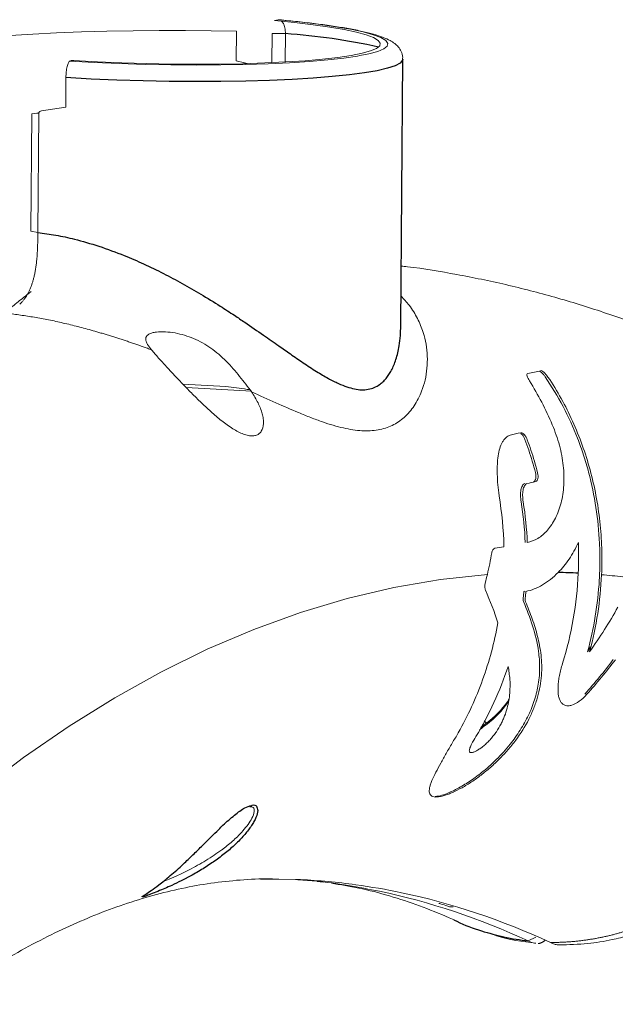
# Model space of a CAD drawing. Header units: millimetres. Extents: x -1472 to 1442, y -78 to 2620.
# Tile 99 of 102: x 1058 to 1137, y 2175 to 2305. Entities that reach past the tile are written whole.
import ezdxf

# ---------------------------------------------------------------- set-up
doc = ezdxf.new("R2010")
doc.units = ezdxf.units.MM

msp = doc.modelspace()

# ---------------------------------------------------------------- linework, layer by layer
at = {"color": 144, "linetype": 'Continuous', "lineweight": 18}
for p, q in [((1092.29, 2304.92), (1091.81, 2304.84)), ((1086.78, 2303.41), (1086.75, 2299.51)), ((1091.45, 2299.29), (1091.48, 2303.14)), ((1093.26, 2303.1), (1091.48, 2303.14)), ((1093.23, 2299.36), (1093.26, 2303.1)), ((1064.94, 2299.54), (1064.76, 2299.47)), ((1064.25, 2297.29), (1064.22, 2293.4)), ((1059.74, 2292.52), (1059.63, 2277.04)), ((1060.65, 2292.61), (1060.54, 2276.84)), ((1061.02, 2292.89), (1064.22, 2293.4)), ((1059.63, 2277.04), (1060.54, 2276.84)), ((1079.71, 2256.81), (1085.36, 2256.51)), ((1088.82, 2255.9), (1080.15, 2256.36)), ((1124.76, 2229.46), (1124.88, 2229.5)), ((1133.58, 2222.13), (1133.17, 2221.48)), ((1088.49, 2201.02), (1088.57, 2201.03)), ((1089.98, 2191.46), (1095.24, 2191.4)), ((1097.45, 2191.14), (1098.23, 2191.06)), ((1126.36, 2183.8), (1125.35, 2183.29)), ((1129.58, 2182.77), (1129.74, 2182.8))]:
    msp.add_line(p, q, dxfattribs=at)
at = {"color": 7, "linetype": 'Continuous', "lineweight": 25}
for p, q in [((1108.5, 2264.5), (1108.76, 2299.72)), ((1108.49, 2264.5), (1108.49, 2264.7)), ((1119.52, 2212.35), (1119.81, 2212.04)), ((1080.95, 2192), (1079.49, 2191.24))]:
    msp.add_line(p, q, dxfattribs=at)
at = {"color": 144, "linetype": 'Continuous', "lineweight": 18, "flags": 128}
for points in [[(1091.81, 2304.84), (1094.47, 2304.58), (1096.91, 2304.28), (1099.1, 2303.97), (1101.01, 2303.64), (1102.63, 2303.29), (1103.92, 2302.93), (1104.89, 2302.57), (1105.52, 2302.21), (1105.79, 2301.85), (1105.71, 2301.49), (1105.28, 2301.15), (1104.5, 2300.82), (1103.38, 2300.51), (1101.94, 2300.22), (1100.19, 2299.96), (1098.15, 2299.73), (1095.84, 2299.53), (1093.3, 2299.36), (1090.55, 2299.23), (1087.63, 2299.13), (1084.56, 2299.08), (1081.39, 2299.06), (1078.15, 2299.08), (1074.88, 2299.15), (1071.62, 2299.25), (1068.41, 2299.38), (1065.27, 2299.56)], [(1103.1, 2300.2), (1104.28, 2300.44), (1105.45, 2300.76), (1106.26, 2301.1), (1106.71, 2301.46), (1106.79, 2301.82), (1106.51, 2302.2), (1105.86, 2302.58), (1104.86, 2302.95), (1103.51, 2303.32), (1101.84, 2303.68), (1099.85, 2304.02), (1097.58, 2304.35), (1095.05, 2304.65), (1092.29, 2304.92)], [(1056.89, 2302.85), (1059.87, 2303.04), (1063.01, 2303.2), (1066.29, 2303.33), (1069.67, 2303.42), (1073.12, 2303.49), (1076.59, 2303.52), (1080.05, 2303.51), (1083.46, 2303.48), (1086.78, 2303.41)], [(1064.76, 2299.47), (1068, 2299.29), (1071.33, 2299.15), (1074.71, 2299.04), (1078.09, 2298.98), (1081.45, 2298.95), (1084.74, 2298.97), (1087.92, 2299.02), (1090.96, 2299.12), (1093.81, 2299.25), (1096.45, 2299.43), (1098.84, 2299.63), (1100.96, 2299.87), (1102.78, 2300.14), (1103.1, 2300.2)], [(1086.75, 2299.51), (1087.83, 2299.24), (1088.2, 2299.15)], [(1060.65, 2292.61), (1060.4, 2292.59), (1060.14, 2292.56), (1059.74, 2292.52)], [(1052.69, 2202.99), (1058.65, 2207.51), (1064.66, 2211.65), (1070.71, 2215.41), (1076.8, 2218.8), (1082.92, 2221.81), (1089.06, 2224.43), (1095.23, 2226.67), (1101.4, 2228.51), (1107.58, 2229.96), (1113.76, 2231.02), (1119.94, 2231.69)]]:
    msp.add_lwpolyline(points, dxfattribs=at)
at = {"color": 7, "linetype": 'Continuous', "lineweight": 25, "flags": 128}
msp.add_lwpolyline([(1108.76, 2299.72), (1108.74, 2299.59), (1108.43, 2299.22), (1107.77, 2298.87), (1106.75, 2298.53), (1105.39, 2298.21), (1103.71, 2297.92), (1101.72, 2297.66), (1099.44, 2297.42), (1096.9, 2297.22), (1094.13, 2297.05), (1091.16, 2296.92), (1088.02, 2296.83), (1084.74, 2296.78), (1081.36, 2296.76), (1077.91, 2296.79), (1074.44, 2296.86), (1070.98, 2296.97), (1067.58, 2297.11), (1064.25, 2297.29)], dxfattribs=at)
at = {"color": 7, "linetype": 'Continuous', "lineweight": 25}
for centre, radius, start, end in [((1087.26, 2217.77), 85.54, 77.6515, 85.9814), ((1127.27, 2136.5), 95.47, 87.1873, 88.7868)]:
    msp.add_arc(centre, radius, start, end, dxfattribs=at)
at = {"color": 144, "linetype": 'Continuous', "lineweight": 18}
for centre, radius, start, end in [((1065.15, 2298.35), 1.22, 84.1603, 99.8776), ((1127.26, 2136.47), 95.5, 83.6355, 85.333)]:
    msp.add_arc(centre, radius, start, end, dxfattribs=at)
for points, knots in [([(1108.73, 2299.71), (1108.74, 2299.8), (1108.78, 2300.17), (1108.55, 2300.78), (1108.16, 2301.39), (1107.66, 2301.85), (1107.01, 2302.25), (1106.13, 2302.64), (1104.94, 2303.03), (1103.42, 2303.41), (1101.66, 2303.76), (1099.62, 2304.1), (1097.37, 2304.4), (1094.96, 2304.68), (1093.22, 2304.86), (1092.32, 2304.94), (1092.28, 2304.94)], [0, 0, 0, 0, 0.0137, 0.059327, 0.104173, 0.153669, 0.215699, 0.304042, 0.406707, 0.504007, 0.606669, 0.706627, 0.80525, 0.903152, 0.995291, 1, 1, 1, 1]), ([(1093.26, 2303.1), (1093.24, 2303.36), (1093.22, 2303.87), (1093.02, 2304.46), (1092.83, 2304.66), (1092.75, 2304.74)], [0, 0, 0, 0, 0.367235, 0.733668, 1, 1, 1, 1]), ([(1064.76, 2299.47), (1064.73, 2299.46), (1064.7, 2299.44), (1064.64, 2299.36), (1064.6, 2299.31), (1064.54, 2299.19), (1064.51, 2299.11), (1064.46, 2298.95), (1064.43, 2298.85), (1064.39, 2298.65), (1064.36, 2298.55), (1064.33, 2298.31), (1064.31, 2298.19), (1064.27, 2297.82), (1064.25, 2297.55), (1064.25, 2297.29)], [0, 0, 0, 0, 0.125, 0.125, 0.25, 0.25, 0.375, 0.375, 0.5, 0.5, 0.625, 0.625, 0.75, 0.75, 1, 1, 1, 1]), ([(1061.02, 2292.89), (1060.94, 2292.88), (1060.86, 2292.86), (1060.76, 2292.79), (1060.73, 2292.76), (1060.68, 2292.7), (1060.66, 2292.66), (1060.65, 2292.61)], [0, 0, 0, 0, 0.5, 0.5, 0.75, 0.75, 1, 1, 1, 1]), ([(1060.54, 2276.84), (1060.54, 2276.69), (1060.53, 2276.32), (1060.53, 2275.74), (1060.51, 2275.18), (1060.49, 2274.61), (1060.46, 2274.06), (1060.42, 2273.49), (1060.37, 2272.98), (1060.33, 2272.65), (1060.31, 2272.5)], [0, 0, 0, 0, 0.109602, 0.250036, 0.402694, 0.499533, 0.643463, 0.775124, 0.894052, 1, 1, 1, 1]), ([(1060.01, 2270.89), (1060.03, 2270.97), (1060.07, 2271.13), (1060.12, 2271.38), (1060.17, 2271.64), (1060.22, 2271.92), (1060.27, 2272.21), (1060.29, 2272.4), (1060.31, 2272.5)], [0, 0, 0, 0, 0.151753, 0.309407, 0.473037, 0.642686, 0.818355, 1, 1, 1, 1]), ([(1150.59, 2260.18), (1149.75, 2260.57), (1146.82, 2261.93), (1141.73, 2264.02), (1135.33, 2266.35), (1128.88, 2268.33), (1122.41, 2270.01), (1115.9, 2271.33), (1111.29, 2272.12), (1108.83, 2272.38), (1108.56, 2272.41)], [0, 0, 0, 0, 0.062871, 0.218552, 0.373163, 0.52659, 0.678983, 0.830511, 0.981356, 1, 1, 1, 1]), ([(1059.69, 2269.83), (1059.72, 2269.9), (1059.76, 2270.03), (1059.83, 2270.24), (1059.89, 2270.45), (1059.95, 2270.67), (1059.99, 2270.82), (1060.01, 2270.89)], [0, 0, 0, 0, 0.195015, 0.392349, 0.592193, 0.794702, 1, 1, 1, 1]), ([(1059.64, 2269.04), (1059.14, 2268.64), (1058.1, 2267.83), (1056.94, 2266.88), (1056.28, 2266.36), (1056.13, 2266.24)], [0, 0, 0, 0, 0.421359, 0.865027, 1, 1, 1, 1]), ([(1058.88, 2268.22), (1058.92, 2268.27), (1058.98, 2268.37), (1059.08, 2268.53), (1059.18, 2268.69), (1059.27, 2268.85), (1059.32, 2268.96), (1059.35, 2269.02)], [0, 0, 0, 0, 0.207388, 0.410935, 0.610771, 0.807061, 1, 1, 1, 1]), ([(1059.69, 2269.83), (1059.67, 2269.76), (1059.62, 2269.62), (1059.53, 2269.41), (1059.44, 2269.21), (1059.38, 2269.08), (1059.35, 2269.02)], [0, 0, 0, 0, 0.24944, 0.498957, 0.748996, 1, 1, 1, 1]), ([(1058.14, 2267.37), (1058.19, 2267.41), (1058.28, 2267.5), (1058.41, 2267.64), (1058.54, 2267.78), (1058.66, 2267.93), (1058.77, 2268.07), (1058.85, 2268.17), (1058.88, 2268.22)], [0, 0, 0, 0, 0.184572, 0.361997, 0.532227, 0.695264, 0.851159, 1, 1, 1, 1]), ([(1108.53, 2268.44), (1108.91, 2268.05), (1109.79, 2267.12), (1110.75, 2265.5), (1111.47, 2263.77), (1111.87, 2262.09), (1112.03, 2260.51), (1111.99, 2258.92), (1111.74, 2257.36), (1111.22, 2255.66), (1110.35, 2253.94), (1109.03, 2252.39), (1107.42, 2251.3), (1105.54, 2250.7), (1103.38, 2250.59), (1101.35, 2250.91), (1099.57, 2251.37), (1098.14, 2251.83), (1096.6, 2252.4), (1094.58, 2253.21), (1092, 2254.34), (1089.85, 2255.31), (1088.76, 2255.8)], [0, 0, 0, 0, 0.040699, 0.095498, 0.151493, 0.197126, 0.242732, 0.289639, 0.336858, 0.383002, 0.449962, 0.512988, 0.573105, 0.631493, 0.689838, 0.749909, 0.780982, 0.812919, 0.845842, 0.879866, 0.939053, 1, 1, 1, 1]), ([(1075.56, 2261.35), (1075.38, 2261.41), (1075.01, 2261.55), (1074.45, 2261.75), (1073.9, 2261.95), (1073.34, 2262.14), (1072.78, 2262.33), (1072.23, 2262.52), (1071.67, 2262.7), (1071.11, 2262.89), (1070.56, 2263.06), (1070, 2263.24), (1069.44, 2263.41), (1068.88, 2263.57), (1068.18, 2263.78), (1067.33, 2264.02), (1066.33, 2264.29), (1065.35, 2264.54), (1064.37, 2264.78), (1063.4, 2265), (1062.44, 2265.21), (1061.49, 2265.4), (1060.55, 2265.57), (1059.62, 2265.73), (1058.71, 2265.87), (1057.8, 2266), (1056.91, 2266.11), (1056.33, 2266.17), (1056.03, 2266.19)], [0, 0, 0, 0, 0.029261, 0.058397, 0.087414, 0.116316, 0.145108, 0.173795, 0.20238, 0.230871, 0.25927, 0.287585, 0.315819, 0.343978, 0.372068, 0.422534, 0.472498, 0.521995, 0.571061, 0.619736, 0.668059, 0.716071, 0.763813, 0.811328, 0.85866, 0.905853, 0.952951, 1, 1, 1, 1]), ([(1075.56, 2261.35), (1075.37, 2261.59), (1075.18, 2261.83), (1074.96, 2262.19), (1074.9, 2262.31), (1074.81, 2262.55), (1074.79, 2262.67), (1074.8, 2262.91), (1074.83, 2263.02), (1074.94, 2263.18), (1074.98, 2263.23), (1075.08, 2263.32), (1075.14, 2263.36), (1075.33, 2263.48), (1075.49, 2263.54), (1075.83, 2263.64), (1076.01, 2263.67), (1076.59, 2263.75), (1077, 2263.75), (1077.83, 2263.7), (1078.25, 2263.65), (1079.08, 2263.5), (1079.5, 2263.39), (1080.32, 2263.15), (1080.72, 2263), (1081.52, 2262.67), (1081.92, 2262.48), (1082.68, 2262.05), (1083.05, 2261.82), (1083.77, 2261.32), (1084.12, 2261.05), (1084.79, 2260.46), (1085.12, 2260.15), (1085.75, 2259.52), (1086.05, 2259.19), (1086.63, 2258.52), (1086.92, 2258.17), (1087.48, 2257.49), (1087.75, 2257.15), (1088.27, 2256.47), (1088.53, 2256.14), (1088.76, 2255.8)], [0, 0, 0, 0, 0.0625, 0.0625, 0.09375, 0.09375, 0.125, 0.125, 0.15625, 0.15625, 0.171875, 0.171875, 0.1875, 0.1875, 0.21875, 0.21875, 0.25, 0.25, 0.3125, 0.3125, 0.375, 0.375, 0.4375, 0.4375, 0.5, 0.5, 0.5625, 0.5625, 0.625, 0.625, 0.6875, 0.6875, 0.75, 0.75, 0.8125, 0.8125, 0.875, 0.875, 0.9375, 0.9375, 1, 1, 1, 1]), ([(1088.76, 2255.8), (1089.1, 2255.32), (1089.39, 2254.84), (1089.75, 2254.11), (1089.85, 2253.87), (1090.04, 2253.39), (1090.12, 2253.15), (1090.24, 2252.69), (1090.29, 2252.46), (1090.35, 2252.02), (1090.36, 2251.81), (1090.33, 2251.21), (1090.24, 2250.87), (1090.02, 2250.53), (1089.97, 2250.46), (1089.86, 2250.35), (1089.8, 2250.3), (1089.62, 2250.16), (1089.48, 2250.09), (1089.16, 2250), (1088.98, 2249.98), (1088.6, 2249.99), (1088.4, 2250.01), (1087.98, 2250.12), (1087.76, 2250.19), (1087.31, 2250.38), (1087.07, 2250.49), (1086.36, 2250.88), (1085.87, 2251.2), (1085.14, 2251.74), (1084.89, 2251.93), (1084.4, 2252.32), (1084.16, 2252.52), (1083.69, 2252.94), (1083.45, 2253.15), (1082.97, 2253.58), (1082.74, 2253.8), (1082.04, 2254.45), (1081.6, 2254.89), (1080.94, 2255.55), (1080.72, 2255.77), (1080.29, 2256.21), (1080.08, 2256.43), (1079.03, 2257.51), (1078.25, 2258.33), (1077.17, 2259.51), (1076.82, 2259.9), (1076.16, 2260.64), (1075.85, 2261), (1075.56, 2261.35)], [0, 0, 0, 0, 0.0625, 0.0625, 0.09375, 0.09375, 0.125, 0.125, 0.15625, 0.15625, 0.1875, 0.1875, 0.25, 0.25, 0.265625, 0.265625, 0.28125, 0.28125, 0.3125, 0.3125, 0.34375, 0.34375, 0.375, 0.375, 0.40625, 0.40625, 0.4375, 0.4375, 0.5, 0.5, 0.53125, 0.53125, 0.5625, 0.5625, 0.59375, 0.59375, 0.625, 0.625, 0.6875, 0.6875, 0.71875, 0.71875, 0.75, 0.75, 0.875, 0.875, 0.9375, 0.9375, 1, 1, 1, 1]), ([(1127.58, 2257.79), (1127.51, 2257.89), (1127.36, 2258.09), (1127.11, 2258.34), (1126.92, 2258.5), (1126.84, 2258.54), (1126.82, 2258.55)], [0, 0, 0, 0, 0.348814, 0.6783334, 0.919036, 1, 1, 1, 1]), ([(1127.05, 2258.6), (1127.11, 2258.58), (1127.19, 2258.54), (1127.35, 2258.42), (1127.44, 2258.35), (1127.68, 2258.11), (1127.82, 2257.94), (1127.94, 2257.76)], [0, 0, 0, 0, 0.25, 0.25, 0.5, 0.5, 1, 1, 1, 1]), ([(1125.5, 2257.26), (1125.36, 2257.47), (1125.25, 2257.68), (1125.18, 2257.95), (1125.16, 2258.03), (1125.18, 2258.15), (1125.21, 2258.2), (1125.27, 2258.21)], [0, 0, 0, 0, 0.5, 0.5, 0.75, 0.75, 1, 1, 1, 1]), ([(1133.17, 2221.48), (1134.02, 2224.58), (1134.54, 2227.74), (1134.78, 2231.76), (1134.8, 2232.57), (1134.81, 2234.19), (1134.8, 2234.99), (1134.68, 2237.39), (1134.53, 2238.97), (1134.05, 2242.1), (1133.72, 2243.65), (1133.11, 2245.94), (1132.89, 2246.71), (1132.4, 2248.2), (1132.14, 2248.94), (1131.29, 2251.11), (1130.65, 2252.51), (1129.23, 2255.22), (1128.44, 2256.53), (1127.58, 2257.79)], [0, 0, 0, 0, 0.25, 0.25, 0.3125, 0.3125, 0.375, 0.375, 0.5, 0.5, 0.625, 0.625, 0.6875, 0.6875, 0.75, 0.75, 0.875, 0.875, 1, 1, 1, 1]), ([(1127.94, 2257.76), (1129.19, 2255.91), (1130.27, 2253.96), (1131.67, 2250.89), (1132.09, 2249.84), (1132.86, 2247.7), (1133.21, 2246.6), (1134.12, 2243.25), (1134.55, 2240.97), (1134.93, 2237.52), (1135.01, 2236.35), (1135.07, 2234.6), (1135.08, 2234.01), (1135.07, 2232.84), (1135.06, 2232.24), (1135.03, 2231.65)], [0, 0, 0, 0, 0.25, 0.25, 0.375, 0.375, 0.5, 0.5, 0.75, 0.75, 0.875, 0.875, 0.9375, 0.9375, 1, 1, 1, 1]), ([(1085.36, 2256.51), (1086.31, 2256.38), (1087.38, 2256.24), (1088.43, 2256.1), (1088.54, 2256.09)], [0, 0, 0, 0, 0.888015, 1, 1, 1, 1]), ([(1125.21, 2235.9), (1125.69, 2235.99), (1126.16, 2236.18), (1127.06, 2236.73), (1127.49, 2237.1), (1128.27, 2237.99), (1128.62, 2238.52), (1129.08, 2239.42), (1129.22, 2239.75), (1129.47, 2240.42), (1129.58, 2240.77), (1129.86, 2241.86), (1129.98, 2242.65), (1130.06, 2243.89), (1130.07, 2244.32), (1130.04, 2245.18), (1130.01, 2245.62), (1129.92, 2246.5), (1129.85, 2246.94), (1129.68, 2247.84), (1129.58, 2248.29), (1129.21, 2249.65), (1128.9, 2250.56), (1128.52, 2251.45)], [0, 0, 0, 0, 0.125, 0.125, 0.25, 0.25, 0.375, 0.375, 0.4375, 0.4375, 0.5, 0.5, 0.625, 0.625, 0.6875, 0.6875, 0.75, 0.75, 0.8125, 0.8125, 0.875, 0.875, 1, 1, 1, 1]), ([(1121.48, 2242.07), (1121.35, 2243.08), (1121.27, 2244.02), (1121.24, 2245.14), (1121.24, 2245.36), (1121.24, 2245.79), (1121.25, 2245.99), (1121.28, 2246.6), (1121.31, 2246.98), (1121.41, 2247.69), (1121.48, 2248.03), (1121.66, 2248.63), (1121.77, 2248.89), (1121.97, 2249.24), (1122.04, 2249.35), (1122.19, 2249.55), (1122.28, 2249.64), (1122.54, 2249.89), (1122.74, 2250.01), (1122.96, 2250.09)], [0, 0, 0, 0, 0.25, 0.25, 0.3125, 0.3125, 0.375, 0.375, 0.5, 0.5, 0.625, 0.625, 0.75, 0.75, 0.8125, 0.8125, 0.875, 0.875, 1, 1, 1, 1]), ([(1124.91, 2249.49), (1124.87, 2249.6), (1124.77, 2249.83), (1124.57, 2250.11), (1124.42, 2250.28), (1124.36, 2250.32), (1124.36, 2250.32)], [0, 0, 0, 0, 0.349408, 0.683619, 0.998049, 1, 1, 1, 1]), ([(1124.38, 2250.41), (1124.44, 2250.42), (1124.51, 2250.4), (1124.67, 2250.3), (1124.75, 2250.23), (1124.99, 2249.95), (1125.13, 2249.71), (1125.21, 2249.47)], [0, 0, 0, 0, 0.25, 0.25, 0.5, 0.5, 1, 1, 1, 1]), ([(1126.05, 2243.98), (1126.12, 2244), (1126.18, 2244.04), (1126.27, 2244.17), (1126.31, 2244.26), (1126.37, 2244.58), (1126.36, 2244.85), (1126.29, 2245.13)], [0, 0, 0, 0, 0.25, 0.25, 0.5, 0.5, 1, 1, 1, 1]), ([(1126.57, 2245.11), (1126.64, 2244.83), (1126.65, 2244.56), (1126.59, 2244.24), (1126.55, 2244.15), (1126.46, 2244.02), (1126.4, 2243.97), (1126.33, 2243.96)], [0, 0, 0, 0, 0.5, 0.5, 0.75, 0.75, 1, 1, 1, 1]), ([(1124.4, 2241.29), (1124.35, 2241.58), (1124.33, 2241.85), (1124.32, 2242.38), (1124.34, 2242.63), (1124.4, 2242.95), (1124.42, 2243.06), (1124.48, 2243.24), (1124.52, 2243.32), (1124.6, 2243.47), (1124.65, 2243.54), (1124.76, 2243.65), (1124.81, 2243.69), (1124.88, 2243.72)], [0, 0, 0, 0, 0.25, 0.25, 0.5, 0.5, 0.625, 0.625, 0.75, 0.75, 0.875, 0.875, 1, 1, 1, 1]), ([(1125.16, 2243.69), (1125.03, 2243.63), (1124.93, 2243.53), (1124.76, 2243.23), (1124.69, 2243.04), (1124.61, 2242.61), (1124.6, 2242.36), (1124.6, 2241.83), (1124.63, 2241.56), (1124.67, 2241.28)], [0, 0, 0, 0, 0.25, 0.25, 0.5, 0.5, 0.75, 0.75, 1, 1, 1, 1]), ([(1120.52, 2234.53), (1120.55, 2234.7), (1120.6, 2234.84), (1120.74, 2235.06), (1120.82, 2235.12), (1120.91, 2235.14)], [0, 0, 0, 0, 0.5, 0.5, 1, 1, 1, 1]), ([(1131.96, 2235.91), (1131.6, 2235.11), (1131.19, 2234.38), (1130.29, 2233.06), (1129.8, 2232.47), (1129.29, 2231.95)], [0, 0, 0, 0, 0.5, 0.5, 1, 1, 1, 1]), ([(1129.29, 2231.95), (1128.63, 2231.29), (1127.94, 2230.74), (1126.5, 2229.89), (1125.76, 2229.6), (1125.03, 2229.44)], [0, 0, 0, 0, 0.5, 0.5, 1, 1, 1, 1]), ([(1129.87, 2219.93), (1130.48, 2221.87), (1130.95, 2223.84), (1131.64, 2227.82), (1131.86, 2229.83), (1131.95, 2231.85)], [0, 0, 0, 0, 0.5, 0.5, 1, 1, 1, 1]), ([(1135.03, 2231.65), (1134.95, 2229.93), (1134.78, 2228.23), (1134.26, 2224.84), (1133.9, 2223.15), (1133.44, 2221.48)], [0, 0, 0, 0, 0.5, 0.5, 1, 1, 1, 1]), ([(1119.69, 2229.61), (1119.64, 2229.73), (1119.61, 2229.89), (1119.6, 2230.23), (1119.61, 2230.4), (1119.66, 2230.56)], [0, 0, 0, 0, 0.5, 0.5, 1, 1, 1, 1]), ([(1124.72, 2228.11), (1124.69, 2228.17), (1124.67, 2228.25), (1124.66, 2228.42), (1124.66, 2228.51), (1124.67, 2228.6)], [0, 0, 0, 0, 0.5, 0.5, 1, 1, 1, 1]), ([(1124.98, 2228.09), (1125.3, 2227.34), (1125.59, 2226.59), (1126.13, 2225.07), (1126.37, 2224.3), (1126.77, 2222.71), (1126.93, 2221.9), (1127.12, 2220.18), (1127.15, 2219.29), (1127.05, 2217.9), (1127, 2217.42), (1126.82, 2216.45), (1126.71, 2215.97), (1126.43, 2214.99), (1126.26, 2214.51), (1125.87, 2213.53), (1125.65, 2213.05), (1124.92, 2211.6), (1124.34, 2210.68), (1123.35, 2209.36), (1123, 2208.93), (1122.29, 2208.11), (1121.91, 2207.71), (1121.15, 2206.94), (1120.75, 2206.57), (1119.94, 2205.86), (1119.53, 2205.52), (1118.7, 2204.88), (1118.28, 2204.58), (1117.65, 2204.16), (1117.44, 2204.03), (1117.01, 2203.77), (1116.8, 2203.65), (1116.17, 2203.3), (1115.76, 2203.09), (1115.17, 2202.83), (1114.98, 2202.75), (1114.6, 2202.6), (1114.41, 2202.54), (1113.88, 2202.38), (1113.56, 2202.32), (1113, 2202.29), (1112.78, 2202.32), (1112.53, 2202.46), (1112.46, 2202.52), (1112.35, 2202.66), (1112.32, 2202.75), (1112.24, 2203.03), (1112.25, 2203.27), (1112.34, 2203.68), (1112.38, 2203.83), (1112.48, 2204.14), (1112.55, 2204.31), (1112.76, 2204.82), (1112.94, 2205.19), (1113.33, 2205.96), (1113.55, 2206.36), (1114.01, 2207.2), (1114.25, 2207.62), (1114.75, 2208.5), (1115.01, 2208.95), (1115.55, 2209.86), (1115.83, 2210.32), (1116.1, 2210.79)], [0, 0, 0, 0, 0.0625, 0.0625, 0.125, 0.125, 0.1875, 0.1875, 0.25, 0.25, 0.28125, 0.28125, 0.3125, 0.3125, 0.34375, 0.34375, 0.375, 0.375, 0.4375, 0.4375, 0.46875, 0.46875, 0.5, 0.5, 0.53125, 0.53125, 0.5625, 0.5625, 0.59375, 0.59375, 0.609375, 0.609375, 0.625, 0.625, 0.65625, 0.65625, 0.671875, 0.671875, 0.6875, 0.6875, 0.71875, 0.71875, 0.75, 0.75, 0.765625, 0.765625, 0.78125, 0.78125, 0.8125, 0.8125, 0.828125, 0.828125, 0.84375, 0.84375, 0.875, 0.875, 0.90625, 0.90625, 0.9375, 0.9375, 0.96875, 0.96875, 1, 1, 1, 1]), ([(1113.05, 2202.37), (1113.33, 2202.41), (1114.14, 2202.52), (1115.77, 2203.26), (1117.56, 2204.32), (1119.31, 2205.59), (1121.15, 2207.22), (1122.89, 2209.12), (1124.31, 2211.11), (1125.42, 2213.1), (1126.23, 2215.15), (1126.75, 2217.31), (1126.9, 2219.45), (1126.69, 2222.06), (1125.99, 2224.95), (1125.14, 2227.05), (1124.72, 2228.11)], [0, 0, 0, 0, 0.040365, 0.117284, 0.171427, 0.225647, 0.297846, 0.370052, 0.431107, 0.492116, 0.553362, 0.614582, 0.684467, 0.754536, 0.87713, 1, 1, 1, 1]), ([(1116.1, 2210.79), (1117.37, 2213.04), (1118.44, 2215.37), (1120.18, 2220.2), (1120.86, 2222.71), (1121.34, 2225.3)], [0, 0, 0, 0, 0.5, 0.5, 1, 1, 1, 1]), ([(1128.26, 2183.1), (1128.45, 2183.1), (1128.81, 2183.1), (1129.36, 2183.11), (1129.9, 2183.13), (1130.44, 2183.16), (1130.97, 2183.2), (1131.5, 2183.24), (1132.03, 2183.3), (1132.55, 2183.36), (1133.06, 2183.43), (1133.58, 2183.51), (1134.08, 2183.59), (1134.58, 2183.69), (1135.08, 2183.79), (1135.57, 2183.89), (1136.06, 2184), (1136.54, 2184.12), (1137.01, 2184.25), (1137.48, 2184.38), (1137.95, 2184.51), (1138.41, 2184.65), (1138.86, 2184.8), (1139.31, 2184.95), (1139.75, 2185.1), (1140.18, 2185.26), (1140.62, 2185.43), (1142.1, 2186.01), (1144.6, 2187.16), (1147.97, 2189.15), (1151.12, 2191.44), (1153.35, 2193.38), (1154.79, 2194.79), (1155.54, 2195.56), (1156.29, 2196.36), (1157.01, 2197.17), (1157.72, 2198.01), (1158.42, 2198.87), (1159.1, 2199.74), (1159.76, 2200.64), (1160.4, 2201.56), (1161.02, 2202.49), (1161.62, 2203.44), (1162.21, 2204.41), (1162.77, 2205.4), (1163.31, 2206.4), (1163.83, 2207.42), (1164.32, 2208.45), (1164.79, 2209.49), (1165.24, 2210.55), (1165.67, 2211.62), (1166.07, 2212.7), (1166.44, 2213.79), (1166.79, 2214.89), (1167.12, 2216), (1167.41, 2217.12), (1167.68, 2218.25), (1167.93, 2219.38), (1168.14, 2220.52), (1168.33, 2221.66), (1168.43, 2222.42), (1168.48, 2222.81)], [0, 0, 0, 0, 0.009943, 0.019799, 0.029569, 0.039253, 0.04885, 0.058361, 0.067786, 0.077125, 0.086377, 0.095543, 0.104622, 0.113616, 0.122523, 0.131343, 0.140078, 0.148726, 0.157288, 0.165763, 0.174152, 0.182455, 0.190672, 0.198802, 0.206846, 0.214804, 0.222675, 0.230461, 0.296659, 0.361434, 0.424787, 0.486718, 0.503863, 0.521046, 0.538269, 0.555532, 0.572833, 0.590175, 0.607556, 0.624976, 0.642437, 0.659936, 0.677476, 0.695055, 0.712674, 0.730332, 0.748031, 0.765769, 0.783547, 0.801365, 0.819222, 0.83712, 0.855058, 0.873035, 0.891053, 0.90911, 0.927208, 0.945346, 0.963524, 0.981742, 1, 1, 1, 1]), ([(1129.43, 2182.78), (1130.69, 2182.81), (1133.02, 2182.85), (1136.1, 2183.37), (1138.4, 2183.92), (1140.13, 2184.44), (1141.77, 2185.01), (1143.69, 2185.79), (1145.91, 2186.85), (1148.16, 2188.13), (1150.22, 2189.47), (1152.05, 2190.81), (1153.7, 2192.16), (1155.47, 2193.75), (1157.56, 2195.86), (1159.74, 2198.42), (1161.85, 2201.31), (1163.77, 2204.38), (1165.65, 2207.99), (1167.35, 2212.15), (1168.8, 2216.86), (1169.34, 2220.19), (1169.63, 2221.93)], [0, 0, 0, 0, 0.066842, 0.123488, 0.162725, 0.189393, 0.21646, 0.251667, 0.29511, 0.340579, 0.381273, 0.41688, 0.452067, 0.485346, 0.532715, 0.595797, 0.646251, 0.703148, 0.767086, 0.83821, 0.915502, 1, 1, 1, 1]), ([(1118.43, 2210.29), (1118.23, 2209.95), (1118.03, 2209.62), (1117.82, 2209.21), (1117.78, 2209.13), (1117.71, 2208.97), (1117.67, 2208.89), (1117.58, 2208.66), (1117.55, 2208.52), (1117.55, 2208.35), (1117.56, 2208.31), (1117.6, 2208.24), (1117.63, 2208.21), (1117.75, 2208.16), (1117.85, 2208.17), (1118.07, 2208.21), (1118.2, 2208.26), (1118.45, 2208.37), (1118.59, 2208.45), (1118.86, 2208.62), (1119, 2208.71), (1119.29, 2208.92), (1119.43, 2209.04), (1119.71, 2209.28), (1119.84, 2209.41), (1120.12, 2209.68), (1120.26, 2209.83), (1120.52, 2210.13), (1120.65, 2210.28), (1120.89, 2210.6), (1121.01, 2210.76), (1121.36, 2211.26), (1121.56, 2211.6), (1121.83, 2212.13), (1121.92, 2212.3), (1122.08, 2212.65), (1122.15, 2212.83), (1122.35, 2213.34), (1122.46, 2213.69), (1122.74, 2214.71), (1122.85, 2215.38), (1122.95, 2216.65), (1122.95, 2217.26), (1122.88, 2218.14), (1122.85, 2218.43), (1122.78, 2219), (1122.73, 2219.27), (1122.68, 2219.55)], [0, 0, 0, 0, 0.0625, 0.0625, 0.078125, 0.078125, 0.09375, 0.09375, 0.125, 0.125, 0.140625, 0.140625, 0.15625, 0.15625, 0.1875, 0.1875, 0.21875, 0.21875, 0.25, 0.25, 0.28125, 0.28125, 0.3125, 0.3125, 0.34375, 0.34375, 0.375, 0.375, 0.40625, 0.40625, 0.4375, 0.4375, 0.5, 0.5, 0.53125, 0.53125, 0.5625, 0.5625, 0.625, 0.625, 0.75, 0.75, 0.875, 0.875, 0.9375, 0.9375, 1, 1, 1, 1]), ([(1122.68, 2219.55), (1122.14, 2217.92), (1121.52, 2216.33), (1120.1, 2213.24), (1119.31, 2211.74), (1118.43, 2210.29)], [0, 0, 0, 0, 0.5, 0.5, 1, 1, 1, 1]), ([(1133.09, 2215.87), (1132.76, 2215.5), (1132.42, 2215.19), (1131.74, 2214.7), (1131.41, 2214.53), (1130.94, 2214.39), (1130.79, 2214.36), (1130.51, 2214.35), (1130.38, 2214.36), (1130.13, 2214.43), (1130.02, 2214.49), (1129.82, 2214.64), (1129.73, 2214.73), (1129.58, 2214.96), (1129.51, 2215.09), (1129.4, 2215.38), (1129.36, 2215.54), (1129.3, 2215.9), (1129.28, 2216.09), (1129.27, 2216.49), (1129.27, 2216.71), (1129.3, 2217.15), (1129.32, 2217.39), (1129.38, 2217.87), (1129.42, 2218.11), (1129.57, 2218.87), (1129.71, 2219.4), (1129.87, 2219.93)], [0, 0, 0, 0, 0.125, 0.125, 0.25, 0.25, 0.3125, 0.3125, 0.375, 0.375, 0.4375, 0.4375, 0.5, 0.5, 0.5625, 0.5625, 0.625, 0.625, 0.6875, 0.6875, 0.75, 0.75, 0.8125, 0.8125, 0.875, 0.875, 1, 1, 1, 1]), ([(1122.75, 2214.93), (1122.71, 2214.88), (1121.91, 2213.72), (1120.62, 2212.42), (1119.24, 2211.43), (1118.91, 2211.19)], [0, 0, 0, 0, 0.031749, 0.767818, 1, 1, 1, 1]), ([(1119.07, 2211.49), (1119.34, 2211.69), (1120.64, 2212.63), (1121.9, 2213.91), (1122.73, 2215.1), (1122.8, 2215.21)], [0, 0, 0, 0, 0.196561, 0.927438, 1, 1, 1, 1]), ([(1079.1, 2191.99), (1079.58, 2192.22), (1080.84, 2192.82), (1082.79, 2193.91), (1084.24, 2194.88), (1085.45, 2195.78), (1086.46, 2196.61), (1087.85, 2198), (1088.83, 2199.36), (1089.19, 2200.4), (1089.1, 2200.98), (1088.73, 2201.01), (1088.56, 2201.02)], [0, 0, 0, 0, 0.081947, 0.216386, 0.353917, 0.366593, 0.472285, 0.580411, 0.733106, 0.834092, 0.923955, 1, 1, 1, 1]), ([(1050.85, 2177.44), (1051.21, 2177.69), (1052.92, 2178.87), (1055.93, 2180.69), (1059.88, 2182.92), (1063.78, 2184.86), (1067.64, 2186.56), (1071.48, 2188.01), (1075.31, 2189.21), (1079.13, 2190.18), (1082.96, 2190.89), (1086.84, 2191.34), (1089.99, 2191.54), (1091.84, 2191.48), (1092.39, 2191.46)], [0, 0, 0, 0, 0.02327, 0.10929, 0.196061, 0.28381, 0.372809, 0.463388, 0.555935, 0.650903, 0.748784, 0.850049, 0.954996, 1, 1, 1, 1]), ([(1077.04, 2191.11), (1077.32, 2191.22), (1078.01, 2191.5), (1078.7, 2191.81), (1079.1, 2191.99)], [0, 0, 0, 0, 0.411127, 1, 1, 1, 1]), ([(1094.59, 2191.41), (1095.44, 2191.35), (1097.77, 2191.19), (1101.46, 2190.67), (1104.3, 2190.12), (1105.67, 2189.86)], [0, 0, 0, 0, 0.226737, 0.628042, 1, 1, 1, 1]), ([(1095.24, 2191.4), (1097.68, 2191.28), (1102.14, 2190.86), (1106.58, 2190.09), (1108.58, 2189.67)], [0.1920503, 0.1920503, 0.1920503, 0.1920503, 0.2616176, 0.3195673, 0.3195673, 0.3195673, 0.3195673]), ([(1099.34, 2190.91), (1100.54, 2190.72), (1103.08, 2190.31), (1106.95, 2189.31), (1110.93, 2188), (1113.85, 2186.83), (1115.45, 2186.1), (1115.73, 2185.97)], [0, 0, 0, 0, 0.224993, 0.475626, 0.717656, 0.950639, 1, 1, 1, 1]), ([(1114.95, 2187.82), (1114.87, 2187.84), (1114.79, 2187.87), (1114.71, 2187.89), (1114.39, 2188), (1114.07, 2188.1), (1113.74, 2188.19), (1113.67, 2188.22), (1113.6, 2188.24), (1113.53, 2188.26)], [0, 0, 0, 0, 0.000508, 0.000508, 0.000508, 0.002540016, 0.002540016, 0.002540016, 0.002996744, 0.002996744, 0.002996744, 0.002996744]), ([(1115.41, 2187.82), (1115.31, 2187.8), (1115.12, 2187.78), (1115.01, 2187.8), (1114.95, 2187.82)], [0, 0, 0, 0, 0.533998, 1, 1, 1, 1]), ([(1119.96, 2184.42), (1120.35, 2184.27), (1122.38, 2183.49), (1124.58, 2183.21), (1126.35, 2182.99)], [0, 0, 0, 0, 0.193464, 1, 1, 1, 1]), ([(1126.35, 2182.99), (1126.23, 2183), (1125.89, 2183.02), (1125.56, 2183.18), (1125.35, 2183.29)], [0, 0, 0, 0, 0.342453, 1, 1, 1, 1]), ([(1127.16, 2183.1), (1127.12, 2183.08), (1127.06, 2183.05), (1126.97, 2183.02), (1126.87, 2182.99), (1126.77, 2182.97), (1126.7, 2182.96), (1126.66, 2182.95)], [0, 0, 0, 0, 0.187398, 0.3811, 0.58114, 0.787478, 1, 1, 1, 1]), ([(1127.55, 2183.38), (1127.53, 2183.36), (1127.48, 2183.31), (1127.4, 2183.25), (1127.32, 2183.19), (1127.24, 2183.14), (1127.18, 2183.11), (1127.16, 2183.1)], [0, 0, 0, 0, 0.193273, 0.38968, 0.589477, 0.792867, 1, 1, 1, 1]), ([(1128.26, 2183.1), (1128.4, 2183.04), (1128.61, 2182.94), (1128.91, 2182.84), (1129.15, 2182.78), (1129.37, 2182.76), (1129.51, 2182.76), (1129.58, 2182.77)], [0, 0, 0, 0, 0.30784, 0.499479, 0.683057, 0.850227, 1, 1, 1, 1])]:
    msp.add_open_spline(points, degree=3, knots=knots, dxfattribs=at)
at = {"color": 7, "linetype": 'Continuous', "lineweight": 25}
for points, knots in [([(1060.54, 2276.84), (1061.32, 2276.74), (1062.91, 2276.53), (1065.61, 2275.93), (1068.65, 2275.05), (1071.71, 2273.93), (1074.56, 2272.7), (1077.12, 2271.46), (1079.64, 2270.12), (1082.15, 2268.67), (1084.44, 2267.26), (1086.37, 2266.01), (1088.28, 2264.72), (1090.25, 2263.37), (1092.24, 2261.97), (1093.98, 2260.75), (1095.65, 2259.6), (1097.32, 2258.51), (1098.88, 2257.58), (1100.21, 2256.91), (1101.36, 2256.45), (1102.71, 2256.07), (1104.24, 2256.01), (1105.43, 2256.53), (1106.15, 2257.12), (1106.56, 2257.55), (1106.93, 2258.07), (1107.28, 2258.66), (1107.59, 2259.33), (1107.87, 2260.09), (1108.11, 2260.95), (1108.32, 2261.99), (1108.47, 2263.19), (1108.48, 2264.08), (1108.49, 2264.5)], [0, 0, 0, 0, 0.035087, 0.070675, 0.117037, 0.165438, 0.20272, 0.241985, 0.280178, 0.318644, 0.36099, 0.392634, 0.416324, 0.46024, 0.497612, 0.526659, 0.559596, 0.595526, 0.627875, 0.656754, 0.681316, 0.704448, 0.75079, 0.796114, 0.811938, 0.828198, 0.844944, 0.861999, 0.880235, 0.899679, 0.920355, 0.942281, 0.972394, 1, 1, 1, 1]), ([(1032.91, 454.92), (1034.63, 457.72), (1038.56, 464.11), (1044.93, 473.56), (1051.72, 483.07), (1058.47, 491.96), (1065.15, 500.23), (1071.7, 507.88), (1077.78, 514.62), (1083.37, 520.53), (1088.46, 525.67), (1093.02, 530.12), (1097.04, 533.91), (1100.62, 537.19), (1103.7, 539.94), (1106.23, 542.15), (1108.04, 543.71), (1109.28, 544.77), (1110.38, 545.7), (1111.81, 546.9), (1113.87, 548.61), (1116.88, 551.07), (1120.79, 554.19), (1125.49, 557.82), (1130.54, 561.6), (1135.89, 565.47), (1142.39, 570.01), (1150.15, 575.21), (1159.32, 581.06), (1169.1, 586.99), (1179.5, 593), (1190.44, 599.05), (1201.53, 604.93), (1212.35, 610.5), (1223.02, 615.86), (1233.42, 621.01), (1243.48, 625.95), (1252.68, 630.48), (1261.04, 634.63), (1268.53, 638.39), (1275.21, 641.79), (1280.21, 644.32), (1283.98, 646.29), (1287.09, 647.93), (1290.9, 649.99), (1295.27, 652.39), (1300.09, 655.11), (1305.23, 658.07), (1310.98, 661.49), (1317.33, 665.4), (1324.25, 669.85), (1331.7, 674.91), (1339.65, 680.65), (1346.4, 685.89), (1351.53, 690.12), (1354.64, 692.78), (1356.9, 694.76), (1358.65, 696.33), (1360.22, 697.76), (1363.31, 700.63), (1367.82, 705.01), (1373.52, 710.95), (1379.06, 717.15), (1384.55, 723.79), (1389.03, 729.66), (1392.36, 734.32), (1394.37, 737.26), (1395.8, 739.41), (1396.81, 740.95), (1397.65, 742.25), (1398.57, 743.7), (1399.66, 745.46), (1401.23, 748.05), (1403.35, 751.65), (1405.99, 756.4), (1408.84, 761.83), (1411.27, 766.8), (1413.28, 771.13), (1414.86, 774.71), (1416.46, 778.46), (1418.05, 782.39), (1419.61, 786.42), (1420.96, 790.09), (1422.03, 793.13), (1422.78, 795.34), (1423.36, 797.06), (1423.85, 798.55), (1424.35, 800.13), (1424.93, 801.95), (1425.78, 804.75), (1426.95, 808.73), (1428.36, 813.83), (1429.9, 819.83), (1431.43, 826.37), (1432.91, 833.31), (1434.19, 839.96), (1435.28, 846.24), (1436.18, 852.01), (1436.93, 857.18), (1437.52, 861.69), (1438.01, 865.72), (1438.56, 870.64), (1439.19, 876.91), (1439.84, 884.56), (1440.38, 892.37), (1440.81, 900.09), (1441.14, 907.63), (1441.37, 914.98), (1441.53, 922.35), (1441.61, 929.95), (1441.63, 938.1), (1441.55, 946.85), (1441.38, 956.32), (1441.1, 966.54), (1440.68, 977.52), (1440.11, 989.3), (1439.39, 1001.9), (1438.49, 1015.35), (1437.4, 1029.58), (1436.12, 1044.61), (1434.64, 1060.44), (1432.93, 1077.2), (1431.08, 1094.04), (1429.11, 1110.87), (1427.06, 1127.6), (1424.8, 1145.08), (1422.35, 1163.29), (1419.69, 1182.25), (1416.96, 1200.96), (1414.18, 1219.32), (1411.43, 1237.02), (1408.6, 1254.72), (1405.72, 1272.19), (1402.83, 1289.41), (1399.91, 1306.34), (1396.7, 1324.65), (1393.18, 1344.23), (1389.38, 1364.97), (1385.59, 1385.13), (1381.85, 1404.71), (1378.16, 1423.68), (1374.32, 1443.08), (1370.35, 1462.78), (1366.28, 1482.69), (1362.33, 1501.69), (1358.44, 1520.13), (1354.64, 1537.97), (1350.92, 1555.13), (1347.4, 1571.25), (1344.06, 1586.3), (1340.94, 1600.3), (1338.04, 1613.17), (1335.24, 1625.48), (1332.41, 1637.83), (1329.4, 1650.87), (1326.2, 1664.63), (1322.8, 1679.08), (1319.21, 1694.2), (1315.43, 1709.99), (1311.46, 1726.41), (1307.3, 1743.45), (1303.62, 1758.36), (1300.46, 1771.02), (1297.88, 1781.33), (1295.27, 1791.66), (1292.73, 1801.65), (1290.36, 1810.94), (1288.21, 1819.31), (1286.29, 1826.76), (1284.59, 1833.31), (1283.11, 1838.96), (1281.86, 1843.75), (1280.83, 1847.68), (1280.09, 1850.52), (1279.58, 1852.46), (1279.26, 1853.65), (1279, 1854.64), (1278.7, 1855.79), (1278.26, 1857.46), (1277.45, 1860.52), (1276.27, 1864.98), (1274.7, 1870.87), (1272.93, 1877.5), (1270.96, 1884.87), (1268.78, 1892.95), (1266.39, 1901.73), (1263.82, 1911.14), (1261.06, 1921.19), (1258.18, 1931.58), (1255.24, 1942.12), (1252.25, 1952.74), (1247.81, 1968.38), (1241.87, 1988.99), (1235.73, 2009.82), (1230.85, 2026.09), (1227.3, 2037.78), (1223.72, 2049.39), (1220.13, 2060.92), (1216.51, 2072.32), (1212.93, 2083.46), (1209.43, 2094.16), (1206.03, 2104.38), (1202.76, 2114.06), (1199.61, 2123.2), (1196.63, 2131.66), (1193.83, 2139.49), (1191.19, 2146.71), (1188.95, 2152.71), (1187.09, 2157.6), (1185.57, 2161.53), (1184.05, 2165.42), (1182.39, 2169.59), (1180.51, 2174.23), (1178.38, 2179.35), (1176.02, 2184.85), (1173.44, 2190.64), (1171.02, 2195.8), (1168.93, 2200.07), (1167.33, 2203.22), (1166.11, 2205.54), (1165.41, 2206.82), (1165.19, 2207.22)], [0, 0, 0, 0, 0.004231, 0.009681, 0.014699, 0.019316, 0.024109, 0.028449, 0.032363, 0.035872, 0.038995, 0.041745, 0.044135, 0.046174, 0.048049, 0.049501, 0.050536, 0.051157, 0.051614, 0.052417, 0.053578, 0.055094, 0.057473, 0.060076, 0.062809, 0.065671, 0.068658, 0.073116, 0.077822, 0.082771, 0.087961, 0.09339, 0.098938, 0.104181, 0.109091, 0.114306, 0.119107, 0.123503, 0.127502, 0.131107, 0.134324, 0.137165, 0.138557, 0.139958, 0.141842, 0.144259, 0.146534, 0.149145, 0.152098, 0.155402, 0.159068, 0.163115, 0.167566, 0.17245, 0.174927, 0.176858, 0.178224, 0.179204, 0.180216, 0.181277, 0.185291, 0.189375, 0.193436, 0.197766, 0.202485, 0.204839, 0.206729, 0.208094, 0.208924, 0.209652, 0.210564, 0.211664, 0.212955, 0.215425, 0.218415, 0.221787, 0.22549, 0.227569, 0.229749, 0.232032, 0.234423, 0.236926, 0.23937, 0.241086, 0.242428, 0.243386, 0.244189, 0.245138, 0.246238, 0.247492, 0.250202, 0.25342, 0.256693, 0.261028, 0.265203, 0.269201, 0.273006, 0.276515, 0.279603, 0.282316, 0.284639, 0.286854, 0.291217, 0.295918, 0.300656, 0.305289, 0.309803, 0.314183, 0.318419, 0.322924, 0.327661, 0.33277, 0.338253, 0.344109, 0.350335, 0.356928, 0.363877, 0.371174, 0.378804, 0.386608, 0.394701, 0.403068, 0.411691, 0.41931, 0.427104, 0.435078, 0.443248, 0.451637, 0.460268, 0.467877, 0.475643, 0.483331, 0.490921, 0.498415, 0.505817, 0.513127, 0.522537, 0.531782, 0.540856, 0.549747, 0.558446, 0.566942, 0.576677, 0.586095, 0.595178, 0.603908, 0.612796, 0.62125, 0.629254, 0.636796, 0.643862, 0.650444, 0.656407, 0.662745, 0.669498, 0.676667, 0.684254, 0.692256, 0.700673, 0.709501, 0.718734, 0.728367, 0.733944, 0.739643, 0.74546, 0.751172, 0.756389, 0.761106, 0.765325, 0.76904, 0.772263, 0.774996, 0.777241, 0.779, 0.77989, 0.780572, 0.781046, 0.781597, 0.782554, 0.783914, 0.786864, 0.790266, 0.794115, 0.798408, 0.803137, 0.808298, 0.81388, 0.819865, 0.826032, 0.832286, 0.838619, 0.845025, 0.860369, 0.875965, 0.883192, 0.890431, 0.897668, 0.904886, 0.912069, 0.919196, 0.926045, 0.932481, 0.938794, 0.944681, 0.950158, 0.955241, 0.959947, 0.964291, 0.967017, 0.969592, 0.972032, 0.97472, 0.977821, 0.981211, 0.984875, 0.988741, 0.992749, 0.995237, 0.997364, 0.999166, 1, 1, 1, 1]), ([(1074.33, 2189.12), (1074.33, 2189.12), (1074.27, 2189.13), (1074.73, 2189.42), (1075.49, 2189.94), (1076.62, 2190.75), (1078.03, 2191.89), (1079.56, 2193.25), (1081.02, 2194.64), (1082.55, 2196.16), (1083.92, 2197.53), (1085.32, 2198.88), (1086.53, 2199.95), (1087.87, 2200.93), (1088.48, 2201.1), (1088.75, 2201.18)], [0, 0, 0, 0, 0.006198, 0.085857, 0.16622, 0.248524, 0.358657, 0.471927, 0.546866, 0.623469, 0.738406, 0.769018, 0.851465, 0.933978, 1, 1, 1, 1]), ([(1088.75, 2201.18), (1088.78, 2201.19), (1089.13, 2201.33), (1089.49, 2201.13), (1089.55, 2200.72), (1089.59, 2200.51)], [0, 0, 0, 0, 0.0543771, 0.5189516, 1, 1, 1, 1]), ([(1089.59, 2200.51), (1089.58, 2200.25), (1089.5, 2199.94), (1089.29, 2199.43), (1089.2, 2199.26), (1089, 2198.9), (1088.89, 2198.71), (1088.64, 2198.34), (1088.51, 2198.14), (1088.21, 2197.76), (1088.05, 2197.56), (1087.55, 2196.97), (1087.18, 2196.58), (1086.39, 2195.82), (1085.96, 2195.44), (1085.05, 2194.69), (1084.57, 2194.33), (1083.59, 2193.63), (1083.09, 2193.29), (1082.04, 2192.63), (1081.5, 2192.31), (1080.95, 2192)], [0, 0, 0, 0, 0.125, 0.125, 0.1875, 0.1875, 0.25, 0.25, 0.3125, 0.3125, 0.375, 0.375, 0.5, 0.5, 0.625, 0.625, 0.75, 0.75, 0.875, 0.875, 1, 1, 1, 1]), ([(1079.49, 2191.24), (1079.07, 2191.03), (1078.05, 2190.53), (1076.63, 2189.93), (1075.45, 2189.46), (1074.75, 2189.2), (1074.34, 2189.08), (1074.34, 2189.11), (1074.33, 2189.12)], [0, 0, 0, 0, 0.18325, 0.450262, 0.607936, 0.735045, 0.862498, 1, 1, 1, 1]), ([(1115.74, 2185.98), (1115.79, 2185.95), (1116.88, 2185.39), (1119.02, 2184.65), (1122.17, 2183.75), (1124.27, 2183.44), (1125.35, 2183.29)], [0, 0, 0, 0, 0.0188482, 0.3700114, 0.676611, 1, 1, 1, 1]), ([(1138.4, 2183.95), (1138.66, 2183.43), (1139.5, 2181.74), (1141.32, 2177.89), (1143.82, 2172.39), (1146.61, 2165.92), (1149.23, 2159.58), (1151.67, 2153.5), (1154.1, 2147.27), (1156.67, 2140.55), (1159.49, 2132.96), (1162.51, 2124.63), (1165.74, 2115.53), (1169.19, 2105.6), (1172.78, 2095.05), (1176.51, 2083.86), (1180.37, 2072.03), (1184.44, 2059.34), (1188.72, 2045.76), (1192.81, 2032.58), (1196.66, 2019.94), (1200.26, 2008.03), (1203.88, 1995.87), (1207.44, 1983.76), (1210.87, 1971.96), (1214.35, 1959.89), (1217.84, 1947.65), (1221.32, 1935.33), (1224.58, 1923.67), (1227.51, 1913.08), (1230.14, 1903.53), (1232.5, 1894.9), (1234.66, 1886.95), (1236.63, 1879.67), (1238.4, 1873.07), (1239.98, 1867.18), (1241.37, 1861.95), (1242.66, 1857.11), (1243.86, 1852.58), (1245.04, 1848.14), (1246.23, 1843.62), (1247.54, 1838.62), (1249.02, 1832.99), (1250.64, 1826.75), (1252.49, 1819.66), (1254.55, 1811.67), (1256.84, 1802.74), (1259.32, 1793.07), (1261.96, 1782.65), (1264.84, 1771.23), (1267.97, 1758.75), (1271.34, 1745.17), (1274.9, 1730.71), (1278.59, 1715.59), (1282.32, 1700.13), (1286.72, 1681.74), (1291.73, 1660.53), (1297.32, 1636.52), (1302.89, 1612.2), (1308.44, 1587.59), (1313.95, 1562.74), (1319.29, 1538.25), (1324.45, 1514.16), (1329.31, 1491.08), (1333.88, 1468.98), (1338.24, 1447.56), (1342.59, 1425.78), (1346.99, 1403.31), (1351.45, 1380.08), (1355.94, 1356.13), (1359.98, 1334), (1363.58, 1313.89), (1366.71, 1295.95), (1369.83, 1277.72), (1372.91, 1259.23), (1375.96, 1240.49), (1378.95, 1221.53), (1381.88, 1202.37), (1384.74, 1183.03), (1387.5, 1163.54), (1390.02, 1145.06), (1392.28, 1127.74), (1394.27, 1111.77), (1396.1, 1096.3), (1397.78, 1081.4), (1399.31, 1067.06), (1400.87, 1051.31), (1402.4, 1034.42), (1403.82, 1016.64), (1404.96, 999.92), (1405.84, 984.26), (1406.48, 969.61), (1406.9, 955.94), (1407.12, 942.82), (1407.14, 930.11), (1406.95, 917.59), (1406.55, 905.45), (1405.92, 893.65), (1405.23, 884.48), (1404.62, 877.91), (1404.2, 873.85), (1403.75, 869.83), (1403.23, 865.56), (1402.59, 860.71), (1401.71, 854.75), (1400.54, 847.75), (1399.04, 839.82), (1397.22, 831.44), (1395.48, 824.42), (1394.01, 819.04), (1393.02, 815.61), (1392.13, 812.68), (1391.37, 810.27), (1390.74, 808.3), (1390.09, 806.35), (1389.28, 803.99), (1388.18, 800.91), (1386.88, 797.41), (1385.13, 792.96), (1383.03, 787.97), (1380.57, 782.56), (1378.2, 777.7), (1375.92, 773.34), (1373.75, 769.4), (1371.69, 765.86), (1369.76, 762.68), (1367.99, 759.9), (1366.3, 757.34), (1364.46, 754.64), (1362.2, 751.45), (1359.34, 747.61), (1355.9, 743.26), (1351.89, 738.5), (1348.03, 734.23), (1344.64, 730.69), (1342.08, 728.12), (1339.93, 726.03), (1338.01, 724.22), (1336, 722.36), (1333.52, 720.14), (1330.41, 717.44), (1326.6, 714.26), (1322.05, 710.65), (1316.89, 706.75), (1310.74, 702.35), (1303.95, 697.78), (1296.75, 693.2), (1289.99, 689.1), (1283.72, 685.46), (1277.53, 681.98), (1271.06, 678.44), (1263.89, 674.6), (1256.04, 670.49), (1247.46, 666.23), (1238.11, 661.61), (1227.98, 656.67), (1217.09, 651.34), (1205.35, 645.55), (1192.77, 639.22), (1179.8, 632.48), (1166.98, 625.53), (1154.84, 618.63), (1143.48, 611.83), (1132.92, 605.17), (1123.18, 598.69), (1115.17, 593.08), (1108.72, 588.37), (1103.64, 584.54), (1098.99, 580.93), (1094.95, 577.7), (1091.67, 575.03), (1089.39, 573.13), (1087.96, 571.93), (1087.03, 571.13), (1086, 570.26), (1084.56, 569.02), (1082.56, 567.29), (1080.03, 565.06), (1076.96, 562.3), (1073.36, 558.99), (1069.23, 555.1), (1064.59, 550.58), (1059.45, 545.4), (1053.82, 539.5), (1047.72, 532.82), (1041.76, 526.02), (1037.94, 521.34), (1036.23, 519.24)], [0, 0, 0, 0, 0.001177, 0.003806, 0.008531, 0.013234, 0.017805, 0.022137, 0.026139, 0.030942, 0.036198, 0.041933, 0.048168, 0.054923, 0.062219, 0.06961, 0.077513, 0.08594, 0.094902, 0.104409, 0.111849, 0.119598, 0.127563, 0.135342, 0.142867, 0.150119, 0.158287, 0.166021, 0.173298, 0.180098, 0.185753, 0.191004, 0.195843, 0.200261, 0.204254, 0.207817, 0.210944, 0.213718, 0.216578, 0.219107, 0.221717, 0.224705, 0.228072, 0.231783, 0.23583, 0.240671, 0.245921, 0.251581, 0.257652, 0.264133, 0.271455, 0.279236, 0.287472, 0.296143, 0.304869, 0.313497, 0.326843, 0.339915, 0.3527, 0.366065, 0.379075, 0.391721, 0.403996, 0.415897, 0.426541, 0.436913, 0.447445, 0.458229, 0.469245, 0.480477, 0.491909, 0.500023, 0.508227, 0.51652, 0.524903, 0.53338, 0.541958, 0.550649, 0.559468, 0.568435, 0.577577, 0.58535, 0.593108, 0.600748, 0.608267, 0.615659, 0.622917, 0.63311, 0.64297, 0.652466, 0.66157, 0.670257, 0.678506, 0.686303, 0.694359, 0.702198, 0.709935, 0.717537, 0.72494, 0.72771, 0.730354, 0.732878, 0.735537, 0.738705, 0.742359, 0.747222, 0.752464, 0.758007, 0.763806, 0.766424, 0.768727, 0.770676, 0.772284, 0.773564, 0.774621, 0.77621, 0.77832, 0.780835, 0.783281, 0.787333, 0.791007, 0.794329, 0.797323, 0.800014, 0.802504, 0.804717, 0.806666, 0.808363, 0.810127, 0.812396, 0.815146, 0.818341, 0.821802, 0.825511, 0.827768, 0.829717, 0.831292, 0.832503, 0.833863, 0.835549, 0.837644, 0.840137, 0.843022, 0.846289, 0.849612, 0.853948, 0.857931, 0.861578, 0.864894, 0.867883, 0.871268, 0.874879, 0.878835, 0.883155, 0.887858, 0.892868, 0.898282, 0.904119, 0.9104, 0.917172, 0.923744, 0.930018, 0.935977, 0.941601, 0.946874, 0.951777, 0.954817, 0.957684, 0.960373, 0.96278, 0.96469, 0.966087, 0.966795, 0.967218, 0.967751, 0.96861, 0.969798, 0.97132, 0.973179, 0.975381, 0.977935, 0.980848, 0.984132, 0.987799, 0.991863, 0.996343, 1, 1, 1, 1])]:
    msp.add_open_spline(points, degree=3, knots=knots, dxfattribs=at)
at = {"color": 144, "linetype": 'Continuous', "lineweight": 18}
for points in [[(1125.27, 2258.21), (1125.87, 2258.34), (1126.46, 2258.47), (1127.05, 2258.6)], [(1128.52, 2251.45), (1127.66, 2253.49), (1126.65, 2255.43), (1125.5, 2257.26)], [(1122.96, 2250.09), (1123.43, 2250.19), (1123.91, 2250.3), (1124.38, 2250.41)], [(1125.4, 2248.13), (1125.25, 2248.59), (1125.08, 2249.04), (1124.91, 2249.49)], [(1125.21, 2249.47), (1125.38, 2249.02), (1125.54, 2248.57), (1125.69, 2248.12)], [(1126.29, 2245.13), (1126.03, 2246.15), (1125.73, 2247.15), (1125.4, 2248.13)], [(1125.69, 2248.12), (1126.02, 2247.13), (1126.31, 2246.13), (1126.57, 2245.11)], [(1126.33, 2243.96), (1125.94, 2243.87), (1125.55, 2243.78), (1125.16, 2243.69)], [(1122.13, 2235.35), (1122.07, 2237.62), (1121.86, 2239.86), (1121.48, 2242.07)], [(1124.94, 2235.91), (1124.87, 2237.72), (1124.69, 2239.52), (1124.4, 2241.29)], [(1124.67, 2241.28), (1124.96, 2239.5), (1125.14, 2237.71), (1125.21, 2235.9)], [(1120.91, 2235.14), (1121.32, 2235.21), (1121.72, 2235.28), (1122.13, 2235.35)], [(1131.95, 2231.85), (1132.01, 2233.2), (1132.01, 2234.55), (1131.96, 2235.91)], [(1119.94, 2231.69), (1120.16, 2232.64), (1120.36, 2233.58), (1120.52, 2234.53)], [(1119.66, 2230.56), (1119.75, 2230.94), (1119.85, 2231.31), (1119.94, 2231.69)], [(1121.34, 2225.3), (1120.86, 2226.73), (1120.31, 2228.16), (1119.69, 2229.61)], [(1124.67, 2228.6), (1124.7, 2228.89), (1124.73, 2229.17), (1124.76, 2229.46)], [(1124.93, 2228.59), (1124.91, 2228.4), (1124.93, 2228.22), (1124.98, 2228.09)], [(1125.03, 2229.44), (1125, 2229.15), (1124.97, 2228.87), (1124.93, 2228.59)], [(1133.44, 2221.48), (1134.82, 2223.42), (1136.07, 2225.38), (1137.19, 2227.37)], [(1132.81, 2215.89), (1134.15, 2217.39), (1135.4, 2218.9), (1136.58, 2220.44)], [(1136.85, 2220.42), (1135.67, 2218.88), (1134.42, 2217.36), (1133.09, 2215.87)], [(1125.35, 2183.29), (1118.9, 2186.26), (1112.32, 2188.46), (1105.67, 2189.86)], [(1108.58, 2189.67), (1115.24, 2188.27), (1121.81, 2186.08), (1128.26, 2183.1)]]:
    msp.add_open_spline(points, degree=3, dxfattribs=at)

doc.saveas('drawing.dxf')
